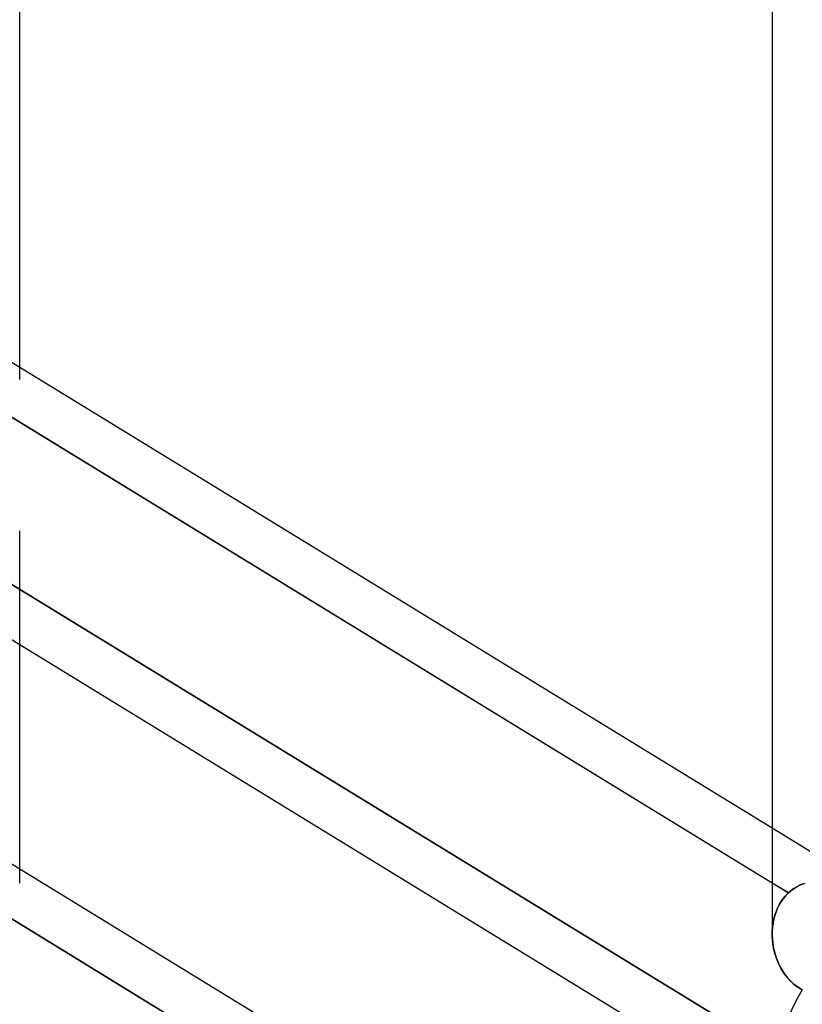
# Model space of a CAD drawing. Header units: millimetres. Extents: x -97 to 81, y -215 to 215.
# Tile 8 of 82: x -33 to -26, y -116 to -107. Entities that reach past the tile are written whole.
import ezdxf

# ---------------------------------------------------------------- set-up
doc = ezdxf.new("R2010")
doc.units = ezdxf.units.MM
doc.layers.add('MAIN-1', color=7, linetype='Continuous')
doc.layers.add('MAIN-2', color=7, linetype='Continuous')

msp = doc.modelspace()

# ---------------------------------------------------------------- linework, layer by layer
at = {"layer": 'MAIN-1'}
for p, q in [((-33.2938, -110.045), (-33.2938, 0)), ((-26.0188, 0), (-26.0188, -115.4064)), ((-43.4538, -106.3828), (-25.8538, -117.1662)), ((-33.2938, -109.925), (-26.0188, -114.3824)), ((-26.0188, -114.915), (-33.5134, -110.323)), ((-33.2938, -114.9161), (-33.2938, -112.6077)), ((-33.2938, -114.7776), (-26.0188, -119.2349)), ((-26.0188, -119.7675), (-33.4881, -115.1911)), ((-26.0166, -115.4604), (-26.0186, -115.4183)), ((-26.0121, -115.5026), (-26.0166, -115.4604)), ((-26.005, -115.5445), (-26.0121, -115.5026)), ((-25.9953, -115.5861), (-26.005, -115.5445)), ((-25.9832, -115.6271), (-25.9953, -115.5861)), ((-25.9686, -115.6672), (-25.9832, -115.6271)), ((-25.9514, -115.7062), (-25.9686, -115.6672)), ((-25.9318, -115.7439), (-25.9514, -115.7062)), ((-25.9097, -115.7799), (-25.9318, -115.7439)), ((-25.8852, -115.814), (-25.9097, -115.7799)), ((-25.8582, -115.846), (-25.8852, -115.814)), ((-25.8287, -115.8756), (-25.8582, -115.846)), ((-25.7969, -115.9026), (-25.8287, -115.8756)), ((-25.7631, -115.9264), (-25.7969, -115.9026)), ((-25.7276, -115.947), (-25.7631, -115.9264))]:
    msp.add_line(p, q, dxfattribs=at)
msp.add_ellipse((-25.2563, -116.1909), major_axis=(0.5975, 0.9753), ratio=0.463048, start_param=1.604241, end_param=3.141646, dxfattribs=at)
at = {"layer": 'MAIN-2'}
for p, q in [((-34.8187, -108.9907), (-33.2938, -109.925)), ((-33.5134, -110.323), (-25.8624, -115.0108)), ((-33.2938, -112.6077), (-33.2938, -111.5092)), ((-33.4881, -111.9561), (-25.8402, -116.6419)), ((-25.8402, -116.6419), (-33.4881, -111.9561)), ((-34.8187, -113.8432), (-33.2938, -114.7776)), ((-26.0188, -114.3824), (-24.9159, -115.0581)), ((-25.8624, -115.0108), (-26.0188, -114.915)), ((-25.8131, -114.9714), (-25.7865, -114.9546)), ((-25.7816, -114.9518), (-25.8102, -114.9694)), ((-25.7865, -114.9546), (-25.7587, -114.9396)), ((-25.7519, -114.9364), (-25.7816, -114.9518)), ((-25.7587, -114.9396), (-25.7296, -114.9266)), ((-25.7209, -114.9231), (-25.7519, -114.9364)), ((-25.7296, -114.9266), (-25.6995, -114.9155)), ((-25.9198, -115.0758), (-25.8927, -115.0419)), ((-25.8877, -115.0363), (-25.9109, -115.0639)), ((-25.8927, -115.0419), (-25.8624, -115.0108)), ((-25.8624, -115.0108), (-25.8877, -115.0363)), ((-25.8371, -114.9891), (-25.8624, -115.0108)), ((-25.8624, -115.0108), (-25.8384, -114.9902)), ((-25.8384, -114.9902), (-25.8131, -114.9714)), ((-25.8102, -114.9694), (-25.8371, -114.9891)), ((-25.951, -115.125), (-25.9676, -115.1581)), ((-25.9644, -115.1512), (-25.9437, -115.1123)), ((-25.932, -115.0935), (-25.951, -115.125)), ((-25.9437, -115.1123), (-25.9198, -115.0758)), ((-25.9109, -115.0639), (-25.932, -115.0935)), ((-33.4881, -115.1911), (-25.8402, -119.8769)), ((-26.0065, -115.2798), (-25.9958, -115.2354)), ((-25.9937, -115.2281), (-26.0033, -115.2647)), ((-25.9958, -115.2354), (-25.9818, -115.1924)), ((-25.9818, -115.1925), (-25.9937, -115.2281)), ((-25.9818, -115.1924), (-25.9644, -115.1512)), ((-25.9676, -115.1581), (-25.9818, -115.1925)), ((-26.0179, -115.3715), (-26.0138, -115.3253)), ((-26.0105, -115.3022), (-26.0155, -115.3404)), ((-26.0138, -115.3253), (-26.0065, -115.2798)), ((-26.0033, -115.2647), (-26.0105, -115.3022)), ((-26.0186, -115.4183), (-26.0179, -115.3715)), ((-26.0182, -115.3792), (-26.0186, -115.4183)), ((-26.0186, -115.4183), (-26.017, -115.4556)), ((-26.0155, -115.3404), (-26.0182, -115.3792)), ((-26.017, -115.4556), (-26.0133, -115.4929)), ((-26.0133, -115.4929), (-26.0077, -115.53)), ((-26.0077, -115.53), (-26.0001, -115.5669)), ((-26.0001, -115.5669), (-25.9906, -115.6033)), ((-25.9906, -115.6033), (-25.9791, -115.6391)), ((-25.9791, -115.6391), (-25.9657, -115.6742)), ((-25.9657, -115.6742), (-25.9503, -115.7085)), ((-25.9503, -115.7085), (-25.933, -115.7418)), ((-25.933, -115.7418), (-25.9137, -115.7738)), ((-25.9137, -115.7738), (-25.8924, -115.8045)), ((-25.8924, -115.8045), (-25.8692, -115.8336)), ((-25.8692, -115.8336), (-25.8441, -115.8608)), ((-25.8441, -115.8608), (-25.8174, -115.8858)), ((-25.8174, -115.8858), (-25.789, -115.9085)), ((-25.789, -115.9085), (-25.7591, -115.9289)), ((-25.7591, -115.9289), (-25.7276, -115.947))]:
    msp.add_line(p, q, dxfattribs=at)
msp.add_ellipse((-25.2563, -116.1909), major_axis=(0.5975, 0.9753), ratio=0.463048, start_param=1.604241, end_param=3.141646, dxfattribs=at)

doc.saveas('drawing.dxf')
